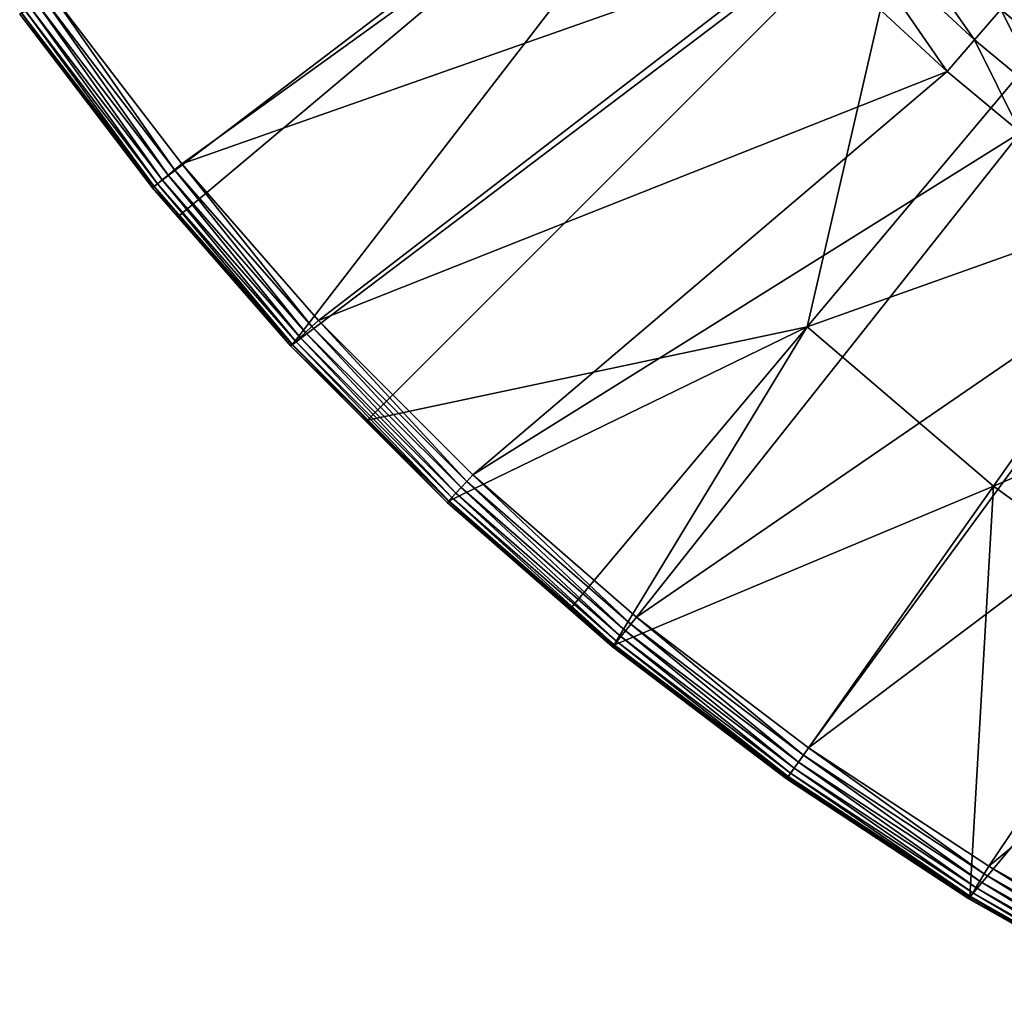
# Model space of a CAD drawing. Extents: x -922 to 922, y -424 to 424.
# Tile 1 of 71: x -844 to -715, y -375 to -246. Entities that reach past the tile are written whole.
import ezdxf

# ---------------------------------------------------------------- set-up
doc = ezdxf.new("R2010")
doc.units = 0
doc.linetypes.add('SOLIDLINE', pattern=[0])
doc.layers.add('BE3C_Starlet_Oval_Sil_2740CFXXK', color=252, linetype='SOLIDLINE')

msp = doc.modelspace()

# ---------------------------------------------------------------- linework, layer by layer
at = {"layer": 'BE3C_Starlet_Oval_Sil_2740CFXXK', "color": 252}
for points in [[(-843.482, -245.098, 568.244), (-743.588, -205.047, 286.416), (-826.106, -267.867, 568.27)], [(-743.588, -205.047, 286.416), (-822.782, -271.671, 568.275), (-826.106, -267.867, 568.27)], [(-743.588, -205.047, 286.416), (-807.976, -288.613, 568.297), (-822.782, -271.671, 568.275)], [(-726.856, -227.163, 286.416), (-807.976, -288.613, 568.297), (-743.588, -205.047, 286.416)], [(-726.856, -227.163, 286.416), (-676.341, -209.87, 143.208), (-708.412, -248.066, 286.416)], [(-757.169, -217.789, 575), (-839.667, -242.384, 575), (-822.476, -264.895, 575)], [(-757.169, -217.789, 575), (-822.476, -264.895, 575), (-740.285, -235.926, 575)], [(-726.856, -227.163, 286.416), (-798.095, -298.502, 568.313), (-807.976, -288.613, 568.297)], [(-740.483, -286.263, 429.624), (-798.095, -298.502, 568.313), (-726.856, -227.163, 286.416)], [(-708.412, -248.066, 286.416), (-740.483, -286.263, 429.624), (-726.856, -227.163, 286.416)], [(-718.521, -248.621, 574.387), (-732.711, -228.341, 572.585), (-736.403, -232.038, 574.389)], [(-718.521, -248.621, 574.387), (-715.103, -244.658, 572.577), (-732.711, -228.341, 572.585)], [(-722.115, -252.789, 575), (-736.403, -232.038, 574.389), (-740.285, -235.926, 575)], [(-722.115, -252.789, 575), (-718.521, -248.621, 574.387), (-736.403, -232.038, 574.389)], [(-740.285, -235.926, 575), (-822.476, -264.895, 575), (-804.54, -285.405, 575)], [(-740.285, -235.926, 575), (-804.54, -285.405, 575), (-722.115, -252.789, 575)], [(-705.806, -252.366, 572.57), (-712.029, -241.093, 569.659), (-715.103, -244.658, 572.577)], [(-823.398, -265.65, 574.856), (-839.667, -242.384, 575), (-840.641, -243.077, 574.855)], [(-823.398, -265.65, 574.856), (-822.476, -264.895, 575), (-839.667, -242.384, 575)], [(-841.557, -243.729, 574.429), (-842.365, -244.303, 573.747), (-825.032, -266.987, 573.754)], [(-840.641, -243.077, 574.855), (-841.557, -243.729, 574.429), (-824.266, -266.361, 574.433)], [(-841.557, -243.729, 574.429), (-825.032, -266.987, 573.754), (-824.266, -266.361, 574.433)], [(-840.641, -243.077, 574.855), (-824.266, -266.361, 574.433), (-823.398, -265.65, 574.856)], [(-826.106, -267.867, 568.27), (-843.713, -245.263, 569.413), (-843.482, -245.098, 568.244)], [(-843.71, -245.261, 570.616), (-843.713, -245.263, 569.413), (-826.321, -268.042, 569.437)], [(-843.473, -245.092, 571.784), (-843.71, -245.261, 570.616), (-826.314, -268.037, 570.637)], [(-843.71, -245.261, 570.616), (-826.321, -268.042, 569.437), (-826.314, -268.037, 570.637)], [(-843.016, -244.767, 572.848), (-843.473, -245.092, 571.784), (-826.086, -267.85, 571.8)], [(-843.473, -245.092, 571.784), (-826.314, -268.037, 570.637), (-826.086, -267.85, 571.8)], [(-842.365, -244.303, 573.747), (-843.016, -244.767, 572.848), (-825.65, -267.493, 572.859)], [(-843.016, -244.767, 572.848), (-826.086, -267.85, 571.8), (-825.65, -267.493, 572.859)], [(-842.365, -244.303, 573.747), (-825.65, -267.493, 572.859), (-825.032, -266.987, 573.754)], [(-709.082, -256.456, 574.385), (-715.103, -244.658, 572.577), (-718.521, -248.621, 574.387)], [(-709.082, -256.456, 574.385), (-705.806, -252.366, 572.57), (-715.103, -244.658, 572.577)], [(-826.106, -267.867, 568.27), (-826.321, -268.042, 569.437), (-843.713, -245.263, 569.413)], [(-688.294, -267.697, 286.416), (-740.483, -286.263, 429.624), (-708.412, -248.066, 286.416)], [(-712.527, -260.758, 575), (-718.521, -248.621, 574.387), (-722.115, -252.789, 575)], [(-712.527, -260.758, 575), (-709.082, -256.456, 574.385), (-718.521, -248.621, 574.387)], [(-722.115, -252.789, 575), (-804.54, -285.405, 575), (-784.286, -305.658, 575)], [(-722.115, -252.789, 575), (-784.286, -305.658, 575), (-712.527, -260.758, 575)], [(-712.527, -260.758, 575), (-784.286, -305.658, 575), (-762.849, -324.341, 575)], [(-712.527, -260.758, 575), (-762.849, -324.341, 575), (-692.225, -275.834, 575)], [(-823.398, -265.65, 574.856), (-824.266, -266.361, 574.433), (-806.226, -286.979, 574.436)], [(-805.408, -286.215, 574.857), (-822.476, -264.895, 575), (-823.398, -265.65, 574.856)], [(-823.398, -265.65, 574.856), (-806.226, -286.979, 574.436), (-805.408, -286.215, 574.857)], [(-805.408, -286.215, 574.857), (-804.54, -285.405, 575), (-822.476, -264.895, 575)], [(-825.032, -266.987, 573.754), (-825.65, -267.493, 572.859), (-807.532, -288.198, 572.871)], [(-824.266, -266.361, 574.433), (-825.032, -266.987, 573.754), (-806.948, -287.653, 573.761)], [(-825.032, -266.987, 573.754), (-807.532, -288.198, 572.871), (-806.948, -287.653, 573.761)], [(-824.266, -266.361, 574.433), (-806.948, -287.653, 573.761), (-806.226, -286.979, 574.436)], [(-822.782, -271.671, 568.275), (-826.321, -268.042, 569.437), (-826.106, -267.867, 568.27)], [(-826.314, -268.037, 570.637), (-826.321, -268.042, 569.437), (-808.173, -288.797, 569.463)], [(-822.782, -271.671, 568.275), (-808.173, -288.797, 569.463), (-826.321, -268.042, 569.437)], [(-826.086, -267.85, 571.8), (-826.314, -268.037, 570.637), (-808.163, -288.787, 570.659)], [(-826.314, -268.037, 570.637), (-808.173, -288.797, 569.463), (-808.163, -288.787, 570.659)], [(-825.65, -267.493, 572.859), (-826.086, -267.85, 571.8), (-807.945, -288.584, 571.817)], [(-826.086, -267.85, 571.8), (-808.163, -288.787, 570.659), (-807.945, -288.584, 571.817)], [(-825.65, -267.493, 572.859), (-807.945, -288.584, 571.817), (-807.532, -288.198, 572.871)], [(-688.294, -267.697, 286.416), (-716.041, -307.158, 429.624), (-740.483, -286.263, 429.624)], [(-666.607, -285.913, 286.416), (-716.041, -307.158, 429.624), (-688.294, -267.697, 286.416)], [(-807.976, -288.613, 568.297), (-808.173, -288.797, 569.463), (-822.782, -271.671, 568.275)], [(-692.225, -275.834, 575), (-762.849, -324.341, 575), (-740.295, -341.458, 575)], [(-692.225, -275.834, 575), (-740.295, -341.458, 575), (-671.033, -289.298, 575)], [(-805.408, -286.215, 574.857), (-806.226, -286.979, 574.436), (-785.855, -307.339, 574.44)], [(-785.093, -306.523, 574.858), (-804.54, -285.405, 575), (-805.408, -286.215, 574.857)], [(-805.408, -286.215, 574.857), (-785.855, -307.339, 574.44), (-785.093, -306.523, 574.858)], [(-785.093, -306.523, 574.858), (-784.286, -305.658, 575), (-804.54, -285.405, 575)], [(-740.483, -286.263, 429.624), (-787.502, -309.103, 568.33), (-798.095, -298.502, 568.313)], [(-771.429, -323.124, 568.356), (-787.502, -309.103, 568.33), (-740.483, -286.263, 429.624)], [(-771.429, -323.124, 568.356), (-740.483, -286.263, 429.624), (-765.831, -328.007, 568.365)], [(-765.831, -328.007, 568.365), (-740.483, -286.263, 429.624), (-716.041, -307.158, 429.624)], [(-666.607, -285.913, 286.416), (-689.99, -326.038, 429.624), (-716.041, -307.158, 429.624)], [(-806.948, -287.653, 573.761), (-807.532, -288.198, 572.871), (-787.073, -308.643, 572.885)], [(-806.226, -286.979, 574.436), (-806.948, -287.653, 573.761), (-786.527, -308.059, 573.77)], [(-806.948, -287.653, 573.761), (-787.073, -308.643, 572.885), (-786.527, -308.059, 573.77)], [(-806.226, -286.979, 574.436), (-786.527, -308.059, 573.77), (-785.855, -307.339, 574.44)], [(-798.095, -298.502, 568.313), (-808.173, -288.797, 569.463), (-807.976, -288.613, 568.297)], [(-808.163, -288.787, 570.659), (-808.173, -288.797, 569.463), (-787.68, -309.294, 569.492)], [(-798.095, -298.502, 568.313), (-787.68, -309.294, 569.492), (-808.173, -288.797, 569.463)], [(-807.945, -288.584, 571.817), (-808.163, -288.787, 570.659), (-787.666, -309.279, 570.684)], [(-808.163, -288.787, 570.659), (-787.68, -309.294, 569.492), (-787.666, -309.279, 570.684)], [(-807.532, -288.198, 572.871), (-807.945, -288.584, 571.817), (-787.459, -309.057, 571.837)], [(-807.945, -288.584, 571.817), (-787.666, -309.279, 570.684), (-787.459, -309.057, 571.837)], [(-807.532, -288.198, 572.871), (-787.459, -309.057, 571.837), (-787.073, -308.643, 572.885)], [(-671.033, -289.298, 575), (-740.295, -341.458, 575), (-716.668, -356.998, 575)], [(-671.033, -289.298, 575), (-716.668, -356.998, 575), (-649.003, -301.147, 575)], [(-787.502, -309.103, 568.33), (-787.68, -309.294, 569.492), (-798.095, -298.502, 568.313)], [(-649.003, -301.147, 575), (-716.668, -356.998, 575), (-692.735, -370.542, 575)], [(-763.593, -325.256, 574.859), (-784.286, -305.658, 575), (-785.093, -306.523, 574.858)], [(-763.593, -325.256, 574.859), (-762.849, -324.341, 575), (-784.286, -305.658, 575)], [(-785.093, -306.523, 574.858), (-785.855, -307.339, 574.44), (-764.295, -326.119, 574.444)], [(-785.093, -306.523, 574.858), (-764.295, -326.119, 574.444), (-763.593, -325.256, 574.859)], [(-765.831, -328.007, 568.365), (-716.041, -307.158, 429.624), (-743.03, -345.327, 568.404)], [(-743.03, -345.327, 568.404), (-716.041, -307.158, 429.624), (-719.143, -361.055, 568.446)], [(-719.143, -361.055, 568.446), (-716.041, -307.158, 429.624), (-689.99, -326.038, 429.624)], [(-786.527, -308.059, 573.77), (-787.073, -308.643, 572.885), (-765.419, -327.501, 572.9)], [(-785.855, -307.339, 574.44), (-786.527, -308.059, 573.77), (-764.915, -326.881, 573.779)], [(-786.527, -308.059, 573.77), (-765.419, -327.501, 572.9), (-764.915, -326.881, 573.779)], [(-785.855, -307.339, 574.44), (-764.915, -326.881, 573.779), (-764.295, -326.119, 574.444)], [(-771.429, -323.124, 568.356), (-787.68, -309.294, 569.492), (-787.502, -309.103, 568.33)], [(-787.666, -309.279, 570.684), (-787.68, -309.294, 569.492), (-765.99, -328.203, 569.525)], [(-771.429, -323.124, 568.356), (-765.99, -328.203, 569.525), (-787.68, -309.294, 569.492)], [(-787.459, -309.057, 571.837), (-787.666, -309.279, 570.684), (-765.972, -328.181, 570.712)], [(-787.666, -309.279, 570.684), (-765.99, -328.203, 569.525), (-765.972, -328.181, 570.712)], [(-787.073, -308.643, 572.885), (-787.459, -309.057, 571.837), (-765.778, -327.942, 571.859)], [(-787.459, -309.057, 571.837), (-765.972, -328.181, 570.712), (-765.778, -327.942, 571.859)], [(-787.073, -308.643, 572.885), (-765.778, -327.942, 571.859), (-765.419, -327.501, 572.9)], [(-765.831, -328.007, 568.365), (-765.99, -328.203, 569.525), (-771.429, -323.124, 568.356)], [(-763.593, -325.256, 574.859), (-764.295, -326.119, 574.444), (-741.612, -343.321, 574.449)], [(-740.972, -342.416, 574.86), (-762.849, -324.341, 575), (-763.593, -325.256, 574.859)], [(-763.593, -325.256, 574.859), (-741.612, -343.321, 574.449), (-740.972, -342.416, 574.86)], [(-740.972, -342.416, 574.86), (-740.295, -341.458, 575), (-762.849, -324.341, 575)], [(-764.295, -326.119, 574.444), (-764.915, -326.881, 573.779), (-742.178, -344.122, 573.789)], [(-764.295, -326.119, 574.444), (-742.178, -344.122, 573.789), (-741.612, -343.321, 574.449)], [(-719.143, -361.055, 568.446), (-689.99, -326.038, 429.624), (-712.57, -364.779, 568.458)], [(-765.419, -327.501, 572.9), (-765.778, -327.942, 571.859), (-742.969, -345.24, 571.882)], [(-764.915, -326.881, 573.779), (-765.419, -327.501, 572.9), (-742.639, -344.774, 572.917)], [(-765.419, -327.501, 572.9), (-742.969, -345.24, 571.882), (-742.639, -344.774, 572.917)], [(-764.915, -326.881, 573.779), (-742.639, -344.774, 572.917), (-742.178, -344.122, 573.789)], [(-743.03, -345.327, 568.404), (-765.99, -328.203, 569.525), (-765.831, -328.007, 568.365)], [(-765.972, -328.181, 570.712), (-765.99, -328.203, 569.525), (-743.17, -345.525, 569.561)], [(-743.03, -345.327, 568.404), (-743.17, -345.525, 569.561), (-765.99, -328.203, 569.525)], [(-765.778, -327.942, 571.859), (-765.972, -328.181, 570.712), (-743.149, -345.495, 570.742)], [(-765.972, -328.181, 570.712), (-743.17, -345.525, 569.561), (-743.149, -345.495, 570.742)], [(-765.778, -327.942, 571.859), (-743.149, -345.495, 570.742), (-742.969, -345.24, 571.882)], [(-717.276, -357.996, 574.862), (-740.295, -341.458, 575), (-740.972, -342.416, 574.86)], [(-717.276, -357.996, 574.862), (-716.668, -356.998, 575), (-740.295, -341.458, 575)], [(-741.612, -343.321, 574.449), (-742.178, -344.122, 573.789), (-718.361, -359.772, 573.8)], [(-740.972, -342.416, 574.86), (-741.612, -343.321, 574.449), (-717.851, -358.938, 574.454)], [(-741.612, -343.321, 574.449), (-718.361, -359.772, 573.8), (-717.851, -358.938, 574.454)], [(-740.972, -342.416, 574.86), (-717.851, -358.938, 574.454), (-717.276, -357.996, 574.862)], [(-742.178, -344.122, 573.789), (-742.639, -344.774, 572.917), (-718.776, -360.453, 572.935)], [(-742.178, -344.122, 573.789), (-718.776, -360.453, 572.935), (-718.361, -359.772, 573.8)], [(-719.143, -361.055, 568.446), (-743.17, -345.525, 569.561), (-743.03, -345.327, 568.404)], [(-743.149, -345.495, 570.742), (-743.17, -345.525, 569.561), (-719.264, -361.252, 569.599)], [(-719.143, -361.055, 568.446), (-719.264, -361.252, 569.599), (-743.17, -345.525, 569.561)], [(-742.969, -345.24, 571.882), (-743.149, -345.495, 570.742), (-719.241, -361.214, 570.775)], [(-743.149, -345.495, 570.742), (-719.264, -361.252, 569.599), (-719.241, -361.214, 570.775)], [(-742.639, -344.774, 572.917), (-742.969, -345.24, 571.882), (-719.075, -360.943, 571.908)], [(-742.969, -345.24, 571.882), (-719.241, -361.214, 570.775), (-719.075, -360.943, 571.908)], [(-742.639, -344.774, 572.917), (-719.075, -360.943, 571.908), (-718.776, -360.453, 572.935)], [(-693.274, -371.573, 574.863), (-716.668, -356.998, 575), (-717.276, -357.996, 574.862)], [(-693.274, -371.573, 574.863), (-692.735, -370.542, 575), (-716.668, -356.998, 575)], [(-717.276, -357.996, 574.862), (-717.851, -358.938, 574.454), (-693.784, -372.546, 574.459)], [(-717.276, -357.996, 574.862), (-693.784, -372.546, 574.459), (-693.274, -371.573, 574.863)], [(-718.361, -359.772, 573.8), (-718.776, -360.453, 572.935), (-694.606, -374.117, 572.954)], [(-717.851, -358.938, 574.454), (-718.361, -359.772, 573.8), (-694.236, -373.41, 573.811)], [(-718.361, -359.772, 573.8), (-694.606, -374.117, 572.954), (-694.236, -373.41, 573.811)], [(-717.851, -358.938, 574.454), (-694.236, -373.41, 573.811), (-693.784, -372.546, 574.459)], [(-712.57, -364.779, 568.458), (-719.264, -361.252, 569.599), (-719.143, -361.055, 568.446)], [(-719.241, -361.214, 570.775), (-719.264, -361.252, 569.599), (-695.047, -374.961, 569.64)], [(-712.57, -364.779, 568.458), (-695.047, -374.961, 569.64), (-719.264, -361.252, 569.599)], [(-719.075, -360.943, 571.908), (-719.241, -361.214, 570.775), (-695.023, -374.914, 570.81)], [(-719.241, -361.214, 570.775), (-695.047, -374.961, 569.64), (-695.023, -374.914, 570.81)], [(-718.776, -360.453, 572.935), (-719.075, -360.943, 571.908), (-694.873, -374.627, 571.935)], [(-719.075, -360.943, 571.908), (-695.023, -374.914, 570.81), (-694.873, -374.627, 571.935)], [(-718.776, -360.453, 572.935), (-694.873, -374.627, 571.935), (-694.606, -374.117, 572.954)]]:
    msp.add_3dface(points, dxfattribs=at)

doc.saveas('drawing.dxf')
